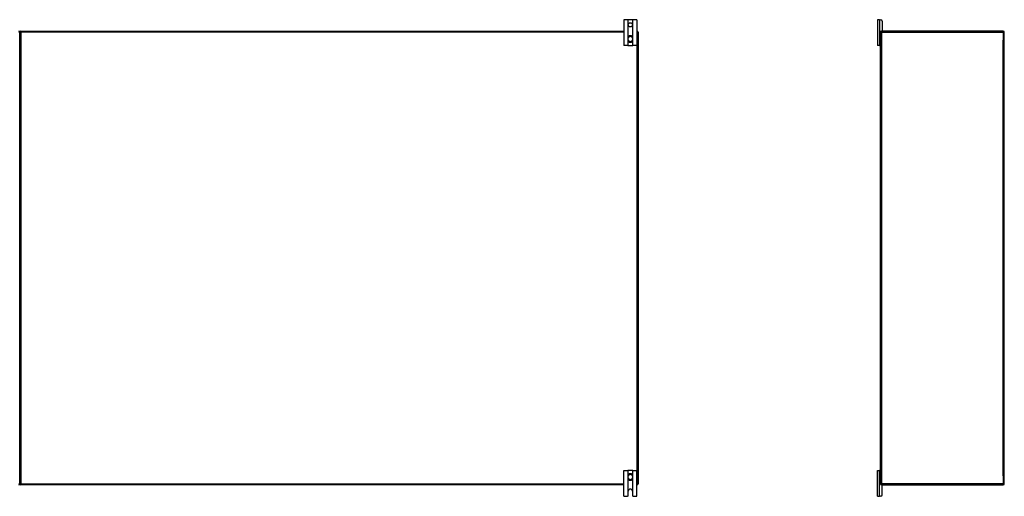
# Model space of a CAD drawing. Header units: inches. Extents: x 25 to 627, y 68 to 295.
# Tile 8 of 28: x 85 to 181, y 154 to 200. Entities that reach past the tile are written whole.
import ezdxf

# ---------------------------------------------------------------- set-up
doc = ezdxf.new("R2010")
doc.units = ezdxf.units.IN
doc.header["$MEASUREMENT"] = 0
doc.layers.add('Visible Edges(ANSI)', color=7, linetype='Continuous', lineweight=25)
doc.layers.add('Visible Tangent Edges(ANSI)', color=7, linetype='Continuous', lineweight=25)

msp = doc.modelspace()

# ---------------------------------------------------------------- linework, layer by layer
at = {"layer": 'Visible Edges(ANSI)'}
for p, q in [((143.989, 199.795), (143.616, 199.795)), ((143.616, 199.795), (143.616, 197.295)), ((144.02, 199.795), (143.989, 199.795)), ((144.462, 199.795), (144.02, 199.795)), ((144.493, 199.795), (144.462, 199.795)), ((144.866, 199.795), (144.493, 199.795)), ((144.866, 199.795), (144.866, 197.295)), ((168.427, 199.795), (168.239, 199.795)), ((168.239, 199.795), (168.239, 197.295)), ((168.427, 199.795), (168.533, 199.795)), ((168.689, 199.639), (168.689, 198.701)), ((84.991, 154.769), (84.991, 198.571)), ((84.991, 198.571), (84.991, 154.769)), ((85.09, 198.67), (143.616, 198.67)), ((144.005, 198.032), (144.005, 197.993)), ((144.005, 197.993), (144.005, 197.848)), ((144.005, 197.848), (144.005, 197.809)), ((144.477, 197.993), (144.477, 198.032)), ((144.477, 197.848), (144.477, 197.993)), ((144.477, 197.809), (144.477, 197.848)), ((144.866, 198.67), (144.892, 198.67)), ((144.991, 198.571), (144.991, 154.769)), ((168.532, 198.571), (168.532, 198.639)), ((168.532, 154.769), (168.532, 198.571)), ((168.563, 198.67), (168.631, 198.67)), ((180.433, 198.67), (168.631, 198.67)), ((180.532, 154.769), (180.532, 198.571)), ((143.989, 197.295), (143.616, 197.295)), ((143.989, 197.295), (144.02, 197.295)), ((144.02, 197.295), (144.462, 197.295)), ((144.462, 197.295), (144.493, 197.295)), ((144.866, 197.295), (144.493, 197.295)), ((168.427, 197.295), (168.239, 197.295)), ((168.427, 197.295), (168.501, 197.295)), ((168.532, 197.295), (168.501, 197.295)), ((143.616, 156.045), (143.989, 156.045)), ((143.616, 153.545), (143.616, 156.045)), ((144.02, 156.045), (143.989, 156.045)), ((144.462, 156.045), (144.02, 156.045)), ((144.493, 156.045), (144.462, 156.045)), ((144.493, 156.045), (144.866, 156.045)), ((144.866, 153.545), (144.866, 156.045)), ((168.239, 156.045), (168.427, 156.045)), ((168.239, 153.545), (168.239, 156.045)), ((168.501, 156.045), (168.427, 156.045)), ((168.501, 156.045), (168.532, 156.045)), ((144.005, 155.532), (144.005, 155.493)), ((144.005, 155.493), (144.005, 155.348)), ((144.005, 155.348), (144.005, 155.309)), ((144.477, 155.493), (144.477, 155.532)), ((144.477, 155.348), (144.477, 155.493)), ((144.477, 155.309), (144.477, 155.348)), ((143.616, 154.67), (85.09, 154.67)), ((144.038, 153.607), (144.038, 154.045)), ((144.444, 154.045), (144.444, 153.607)), ((144.892, 154.67), (144.866, 154.67)), ((168.532, 154.701), (168.532, 154.769)), ((168.631, 154.67), (168.563, 154.67)), ((168.631, 154.67), (180.433, 154.67)), ((168.689, 153.701), (168.689, 154.639)), ((143.616, 153.545), (143.976, 153.545)), ((144.506, 153.545), (144.866, 153.545)), ((168.239, 153.545), (168.427, 153.545)), ((168.533, 153.545), (168.427, 153.545))]:
    msp.add_line(p, q, dxfattribs=at)
at = {"layer": 'Visible Edges(ANSI)', "flags": 128}
for points in [[(144.136, 198.217), (144.127, 198.214), (144.117, 198.209), (144.108, 198.205), (144.1, 198.2), (144.091, 198.194), (144.083, 198.188), (144.075, 198.182), (144.067, 198.175), (144.06, 198.168), (144.053, 198.161), (144.047, 198.153), (144.041, 198.145), (144.035, 198.137), (144.03, 198.128), (144.026, 198.119), (144.021, 198.11), (144.018, 198.101), (144.014, 198.091), (144.011, 198.082), (144.009, 198.072), (144.007, 198.062), (144.006, 198.052), (144.005, 198.042), (144.005, 198.032)], [(144.005, 197.809), (144.005, 197.799), (144.006, 197.789), (144.007, 197.779), (144.009, 197.769), (144.011, 197.759), (144.014, 197.749), (144.017, 197.74), (144.021, 197.73), (144.025, 197.721), (144.03, 197.713), (144.035, 197.704), (144.041, 197.696), (144.047, 197.687), (144.053, 197.68), (144.06, 197.672), (144.067, 197.665), (144.075, 197.658), (144.083, 197.652), (144.091, 197.646), (144.099, 197.641), (144.108, 197.636), (144.117, 197.631), (144.127, 197.627), (144.136, 197.623)], [(144.477, 198.032), (144.477, 198.042), (144.476, 198.052), (144.475, 198.062), (144.473, 198.072), (144.471, 198.082), (144.468, 198.091), (144.465, 198.101), (144.461, 198.11), (144.457, 198.119), (144.452, 198.128), (144.447, 198.137), (144.441, 198.145), (144.435, 198.153), (144.429, 198.161), (144.422, 198.168), (144.415, 198.175), (144.407, 198.182), (144.399, 198.188), (144.391, 198.194), (144.383, 198.2), (144.374, 198.205), (144.365, 198.209), (144.356, 198.214), (144.346, 198.217)], [(144.346, 197.623), (144.356, 197.627), (144.365, 197.631), (144.374, 197.636), (144.383, 197.641), (144.391, 197.646), (144.4, 197.652), (144.407, 197.658), (144.415, 197.665), (144.422, 197.672), (144.429, 197.68), (144.435, 197.687), (144.441, 197.696), (144.447, 197.704), (144.452, 197.713), (144.457, 197.721), (144.461, 197.73), (144.465, 197.74), (144.468, 197.749), (144.471, 197.759), (144.473, 197.769), (144.475, 197.779), (144.476, 197.789), (144.477, 197.799), (144.477, 197.809)], [(144.136, 155.717), (144.127, 155.714), (144.117, 155.709), (144.108, 155.705), (144.099, 155.7), (144.091, 155.694), (144.083, 155.688), (144.075, 155.682), (144.067, 155.675), (144.06, 155.668), (144.053, 155.661), (144.047, 155.653), (144.041, 155.645), (144.035, 155.637), (144.03, 155.628), (144.025, 155.619), (144.021, 155.61), (144.017, 155.601), (144.014, 155.591), (144.011, 155.582), (144.009, 155.572), (144.007, 155.562), (144.006, 155.552), (144.005, 155.542), (144.005, 155.532)], [(144.005, 155.309), (144.005, 155.299), (144.006, 155.289), (144.007, 155.279), (144.009, 155.269), (144.011, 155.259), (144.014, 155.249), (144.018, 155.24), (144.021, 155.23), (144.026, 155.221), (144.03, 155.212), (144.035, 155.204), (144.041, 155.195), (144.047, 155.187), (144.053, 155.179), (144.06, 155.172), (144.067, 155.165), (144.075, 155.158), (144.083, 155.152), (144.091, 155.146), (144.1, 155.141), (144.108, 155.136), (144.117, 155.131), (144.127, 155.127), (144.136, 155.123)], [(144.477, 155.532), (144.477, 155.542), (144.476, 155.552), (144.475, 155.562), (144.473, 155.572), (144.471, 155.581), (144.468, 155.591), (144.465, 155.601), (144.461, 155.61), (144.457, 155.619), (144.452, 155.628), (144.447, 155.637), (144.441, 155.645), (144.435, 155.653), (144.429, 155.661), (144.422, 155.668), (144.415, 155.675), (144.407, 155.682), (144.4, 155.688), (144.391, 155.694), (144.383, 155.7), (144.374, 155.705), (144.365, 155.709), (144.356, 155.714), (144.346, 155.717)], [(144.346, 155.123), (144.356, 155.127), (144.365, 155.131), (144.374, 155.136), (144.383, 155.141), (144.391, 155.146), (144.399, 155.152), (144.407, 155.158), (144.415, 155.165), (144.422, 155.172), (144.429, 155.179), (144.435, 155.187), (144.441, 155.195), (144.447, 155.204), (144.452, 155.212), (144.457, 155.221), (144.461, 155.23), (144.465, 155.24), (144.468, 155.249), (144.471, 155.259), (144.473, 155.269), (144.475, 155.279), (144.476, 155.289), (144.477, 155.299), (144.477, 155.309)], [(143.989, 153.547), (143.989, 153.547), (143.989, 153.546), (143.988, 153.546), (143.988, 153.546), (143.988, 153.546), (143.987, 153.546), (143.987, 153.546), (143.986, 153.546), (143.986, 153.546), (143.985, 153.546), (143.985, 153.546), (143.984, 153.546), (143.984, 153.546), (143.983, 153.546), (143.982, 153.546), (143.982, 153.545), (143.981, 153.545), (143.981, 153.545), (143.98, 153.545), (143.979, 153.545), (143.978, 153.545), (143.978, 153.545), (143.977, 153.545), (143.976, 153.545)], [(144.02, 153.563), (144.018, 153.562), (144.017, 153.561), (144.015, 153.559), (144.014, 153.558), (144.012, 153.557), (144.011, 153.556), (144.009, 153.555), (144.007, 153.554), (144.006, 153.553), (144.004, 153.552), (144.003, 153.551), (144.001, 153.55), (143.999, 153.55), (143.998, 153.549), (143.997, 153.549), (143.995, 153.548), (143.994, 153.548), (143.993, 153.548), (143.992, 153.547), (143.991, 153.547), (143.991, 153.547), (143.99, 153.547), (143.99, 153.547), (143.989, 153.547)], [(144.493, 153.547), (144.493, 153.547), (144.492, 153.547), (144.492, 153.547), (144.491, 153.547), (144.49, 153.547), (144.489, 153.548), (144.488, 153.548), (144.487, 153.548), (144.486, 153.549), (144.484, 153.549), (144.483, 153.55), (144.481, 153.55), (144.48, 153.551), (144.478, 153.552), (144.477, 153.553), (144.475, 153.554), (144.473, 153.555), (144.472, 153.556), (144.47, 153.557), (144.468, 153.558), (144.467, 153.559), (144.465, 153.561), (144.464, 153.562), (144.462, 153.563)], [(144.506, 153.545), (144.505, 153.545), (144.505, 153.545), (144.504, 153.545), (144.503, 153.545), (144.502, 153.545), (144.502, 153.545), (144.501, 153.545), (144.5, 153.545), (144.5, 153.546), (144.499, 153.546), (144.499, 153.546), (144.498, 153.546), (144.498, 153.546), (144.497, 153.546), (144.497, 153.546), (144.496, 153.546), (144.496, 153.546), (144.495, 153.546), (144.495, 153.546), (144.494, 153.546), (144.494, 153.546), (144.494, 153.546), (144.493, 153.547), (144.493, 153.547)]]:
    msp.add_lwpolyline(points, dxfattribs=at)
at = {"layer": 'Visible Edges(ANSI)'}
msp.add_circle((144.241, 199.295), 0.203, dxfattribs=at)
for centre, radius, start, end in [((168.533, 199.639), 0.156, 0, 90), ((84.892, 198.571), 0.099, 0, 90), ((85.09, 198.571), 0.099, 90, 180), ((144.241, 197.92), 0.315, 70.52878, 109.47122), ((144.892, 198.571), 0.099, 0, 90), ((168.631, 198.571), 0.099, 90, 180), ((168.563, 198.639), 0.031, 90, 180), ((168.658, 198.701), 0.031, 270, 0), ((180.433, 198.571), 0.099, 0, 90), ((144.241, 197.92), 0.315, 250.52878, 289.47122), ((168.501, 197.326), 0.031, 270, 0), ((144.241, 155.42), 0.315, 70.52878, 109.47122), ((168.501, 156.014), 0.031, 0, 90), ((144.241, 155.42), 0.315, 250.52878, 289.47122), ((84.892, 154.769), 0.099, 270, 0), ((85.09, 154.769), 0.099, 180, 270), ((144.241, 154.045), 0.203, 0, 180), ((144.892, 154.769), 0.099, 270, 0), ((168.631, 154.769), 0.099, 180, 270), ((168.563, 154.701), 0.031, 180, 270), ((168.658, 154.639), 0.031, 0, 90), ((180.433, 154.769), 0.099, 270, 0), ((143.976, 153.607), 0.062, 314.93354, 0), ((144.506, 153.607), 0.062, 180, 225.06646), ((168.533, 153.701), 0.156, 270, 0)]:
    msp.add_arc(centre, radius, start, end, dxfattribs=at)
at = {"layer": 'Visible Tangent Edges(ANSI)'}
for p, q in [((143.989, 199.795), (143.989, 197.295)), ((144.02, 198.107), (144.02, 199.795)), ((144.462, 199.795), (144.462, 198.107)), ((144.493, 197.295), (144.493, 199.795)), ((168.427, 199.795), (168.427, 197.295)), ((84.892, 198.571), (84.991, 198.571)), ((84.991, 198.571), (85.09, 198.571)), ((85.09, 198.571), (85.09, 198.67)), ((85.09, 198.571), (85.09, 154.769)), ((143.616, 198.571), (85.09, 198.571)), ((144.005, 197.993), (144.025, 197.993)), ((144.005, 197.848), (144.025, 197.848)), ((144.025, 197.848), (144.025, 197.993)), ((144.138, 198.212), (144.136, 198.217)), ((144.344, 198.212), (144.346, 198.217)), ((144.477, 197.993), (144.458, 197.993)), ((144.458, 197.993), (144.458, 197.848)), ((144.477, 197.848), (144.458, 197.848)), ((144.892, 198.571), (144.866, 198.571)), ((144.892, 198.67), (144.892, 198.571)), ((144.892, 198.571), (144.991, 198.571)), ((144.892, 154.769), (144.892, 198.571)), ((168.532, 198.571), (168.631, 198.571)), ((168.631, 198.67), (168.631, 198.571)), ((168.631, 198.571), (180.433, 198.571)), ((168.631, 198.571), (168.631, 154.769)), ((180.433, 198.571), (180.433, 198.67)), ((180.433, 198.571), (180.532, 198.571)), ((180.433, 198.571), (180.433, 197.796)), ((180.433, 155.544), (180.433, 197.796)), ((144.02, 197.295), (144.02, 197.733)), ((144.136, 197.623), (144.138, 197.629)), ((144.346, 197.623), (144.344, 197.629)), ((144.462, 197.733), (144.462, 197.295)), ((143.989, 156.045), (143.989, 153.547)), ((144.02, 155.607), (144.02, 156.045)), ((144.462, 156.045), (144.462, 155.607)), ((144.493, 153.547), (144.493, 156.045)), ((168.427, 153.545), (168.427, 156.045)), ((144.005, 155.493), (144.025, 155.493)), ((144.005, 155.348), (144.025, 155.348)), ((144.02, 153.563), (144.02, 155.233)), ((144.025, 155.348), (144.025, 155.493)), ((144.136, 155.717), (144.138, 155.712)), ((144.138, 155.129), (144.136, 155.123)), ((144.346, 155.717), (144.344, 155.712)), ((144.344, 155.129), (144.346, 155.123)), ((144.477, 155.493), (144.458, 155.493)), ((144.458, 155.493), (144.458, 155.348)), ((144.477, 155.348), (144.458, 155.348)), ((144.462, 155.233), (144.462, 153.563)), ((180.433, 155.544), (180.433, 154.769)), ((84.991, 154.769), (84.892, 154.769)), ((85.09, 154.769), (84.991, 154.769)), ((85.09, 154.769), (143.616, 154.769)), ((85.09, 154.67), (85.09, 154.769)), ((144.866, 154.769), (144.892, 154.769)), ((144.892, 154.769), (144.892, 154.67)), ((144.991, 154.769), (144.892, 154.769)), ((168.631, 154.769), (168.532, 154.769)), ((180.433, 154.769), (168.631, 154.769)), ((168.631, 154.769), (168.631, 154.67)), ((180.532, 154.769), (180.433, 154.769)), ((180.433, 154.67), (180.433, 154.769))]:
    msp.add_line(p, q, dxfattribs=at)
at = {"layer": 'Visible Tangent Edges(ANSI)', "flags": 128}
for points in [[(144.022, 198.033), (144.021, 198.043), (144.021, 198.052), (144.022, 198.062), (144.023, 198.071), (144.025, 198.081), (144.027, 198.09), (144.03, 198.099), (144.033, 198.108), (144.036, 198.117), (144.04, 198.126), (144.045, 198.134), (144.05, 198.142), (144.055, 198.15), (144.061, 198.158), (144.067, 198.165), (144.074, 198.172), (144.081, 198.178), (144.088, 198.184), (144.096, 198.19), (144.104, 198.195), (144.112, 198.2), (144.12, 198.204), (144.129, 198.208), (144.138, 198.212)], [(144.138, 197.629), (144.129, 197.632), (144.12, 197.636), (144.112, 197.641), (144.104, 197.645), (144.096, 197.651), (144.088, 197.656), (144.081, 197.663), (144.074, 197.669), (144.067, 197.676), (144.061, 197.683), (144.055, 197.691), (144.05, 197.698), (144.045, 197.707), (144.04, 197.715), (144.036, 197.724), (144.033, 197.732), (144.029, 197.741), (144.027, 197.75), (144.025, 197.76), (144.023, 197.769), (144.022, 197.779), (144.021, 197.788), (144.021, 197.798), (144.022, 197.807)], [(144.025, 197.993), (144.024, 197.994), (144.024, 197.996), (144.024, 197.998), (144.024, 197.999), (144.024, 198.001), (144.024, 198.003), (144.024, 198.004), (144.024, 198.006), (144.024, 198.008), (144.024, 198.009), (144.023, 198.011), (144.023, 198.013), (144.023, 198.014), (144.023, 198.016), (144.023, 198.018), (144.023, 198.019), (144.023, 198.021), (144.023, 198.023), (144.022, 198.025), (144.022, 198.026), (144.022, 198.028), (144.022, 198.03), (144.022, 198.031), (144.022, 198.033)], [(144.022, 197.807), (144.022, 197.809), (144.022, 197.811), (144.022, 197.813), (144.022, 197.814), (144.022, 197.816), (144.023, 197.818), (144.023, 197.819), (144.023, 197.821), (144.023, 197.823), (144.023, 197.824), (144.023, 197.826), (144.023, 197.828), (144.023, 197.829), (144.024, 197.831), (144.024, 197.833), (144.024, 197.834), (144.024, 197.836), (144.024, 197.838), (144.024, 197.839), (144.024, 197.841), (144.024, 197.843), (144.024, 197.844), (144.024, 197.846), (144.025, 197.848)], [(144.344, 198.212), (144.353, 198.208), (144.362, 198.204), (144.37, 198.2), (144.378, 198.195), (144.386, 198.19), (144.394, 198.184), (144.401, 198.178), (144.408, 198.172), (144.415, 198.165), (144.421, 198.158), (144.427, 198.15), (144.432, 198.142), (144.437, 198.134), (144.442, 198.126), (144.446, 198.117), (144.45, 198.108), (144.453, 198.099), (144.455, 198.09), (144.457, 198.081), (144.459, 198.071), (144.46, 198.062), (144.461, 198.052), (144.461, 198.043), (144.46, 198.033)], [(144.46, 197.807), (144.461, 197.798), (144.461, 197.788), (144.46, 197.779), (144.459, 197.769), (144.458, 197.76), (144.455, 197.75), (144.453, 197.741), (144.45, 197.732), (144.446, 197.724), (144.442, 197.715), (144.438, 197.707), (144.433, 197.699), (144.427, 197.691), (144.421, 197.683), (144.415, 197.676), (144.409, 197.669), (144.402, 197.663), (144.394, 197.656), (144.387, 197.651), (144.379, 197.645), (144.37, 197.641), (144.362, 197.636), (144.353, 197.632), (144.344, 197.629)], [(144.46, 198.033), (144.46, 198.031), (144.46, 198.03), (144.46, 198.028), (144.46, 198.026), (144.46, 198.025), (144.46, 198.023), (144.46, 198.021), (144.459, 198.019), (144.459, 198.018), (144.459, 198.016), (144.459, 198.014), (144.459, 198.013), (144.459, 198.011), (144.459, 198.009), (144.459, 198.008), (144.459, 198.006), (144.458, 198.004), (144.458, 198.003), (144.458, 198.001), (144.458, 197.999), (144.458, 197.998), (144.458, 197.996), (144.458, 197.994), (144.458, 197.993)], [(144.458, 197.848), (144.458, 197.846), (144.458, 197.844), (144.458, 197.843), (144.458, 197.841), (144.458, 197.839), (144.458, 197.838), (144.458, 197.836), (144.459, 197.834), (144.459, 197.833), (144.459, 197.831), (144.459, 197.829), (144.459, 197.828), (144.459, 197.826), (144.459, 197.824), (144.459, 197.823), (144.459, 197.821), (144.46, 197.819), (144.46, 197.818), (144.46, 197.816), (144.46, 197.814), (144.46, 197.813), (144.46, 197.811), (144.46, 197.809), (144.46, 197.807)], [(144.022, 155.533), (144.021, 155.543), (144.021, 155.552), (144.022, 155.562), (144.023, 155.571), (144.025, 155.581), (144.027, 155.59), (144.029, 155.599), (144.033, 155.608), (144.036, 155.617), (144.04, 155.625), (144.045, 155.634), (144.05, 155.642), (144.055, 155.65), (144.061, 155.657), (144.067, 155.665), (144.074, 155.671), (144.081, 155.678), (144.088, 155.684), (144.096, 155.69), (144.104, 155.695), (144.112, 155.7), (144.12, 155.704), (144.129, 155.708), (144.138, 155.712)], [(144.138, 155.129), (144.129, 155.132), (144.12, 155.136), (144.112, 155.141), (144.104, 155.145), (144.096, 155.151), (144.088, 155.156), (144.081, 155.162), (144.074, 155.169), (144.067, 155.176), (144.061, 155.183), (144.055, 155.19), (144.05, 155.198), (144.045, 155.206), (144.04, 155.215), (144.036, 155.223), (144.033, 155.232), (144.03, 155.241), (144.027, 155.25), (144.025, 155.26), (144.023, 155.269), (144.022, 155.279), (144.021, 155.288), (144.021, 155.298), (144.022, 155.307)], [(144.025, 155.493), (144.024, 155.494), (144.024, 155.496), (144.024, 155.498), (144.024, 155.499), (144.024, 155.501), (144.024, 155.503), (144.024, 155.504), (144.024, 155.506), (144.024, 155.508), (144.024, 155.509), (144.023, 155.511), (144.023, 155.513), (144.023, 155.514), (144.023, 155.516), (144.023, 155.518), (144.023, 155.519), (144.023, 155.521), (144.023, 155.523), (144.022, 155.525), (144.022, 155.526), (144.022, 155.528), (144.022, 155.53), (144.022, 155.531), (144.022, 155.533)], [(144.022, 155.307), (144.022, 155.309), (144.022, 155.311), (144.022, 155.313), (144.022, 155.314), (144.022, 155.316), (144.023, 155.318), (144.023, 155.319), (144.023, 155.321), (144.023, 155.323), (144.023, 155.324), (144.023, 155.326), (144.023, 155.328), (144.023, 155.329), (144.024, 155.331), (144.024, 155.333), (144.024, 155.334), (144.024, 155.336), (144.024, 155.338), (144.024, 155.339), (144.024, 155.341), (144.024, 155.343), (144.024, 155.344), (144.024, 155.346), (144.025, 155.348)], [(144.344, 155.712), (144.353, 155.708), (144.362, 155.704), (144.37, 155.7), (144.379, 155.695), (144.387, 155.69), (144.394, 155.684), (144.402, 155.678), (144.409, 155.671), (144.415, 155.665), (144.421, 155.657), (144.427, 155.65), (144.433, 155.642), (144.438, 155.634), (144.442, 155.626), (144.446, 155.617), (144.45, 155.608), (144.453, 155.599), (144.455, 155.59), (144.457, 155.581), (144.459, 155.571), (144.46, 155.562), (144.461, 155.552), (144.461, 155.543), (144.46, 155.533)], [(144.46, 155.307), (144.461, 155.298), (144.461, 155.288), (144.46, 155.279), (144.459, 155.269), (144.457, 155.26), (144.455, 155.25), (144.453, 155.241), (144.45, 155.232), (144.446, 155.223), (144.442, 155.215), (144.437, 155.206), (144.432, 155.198), (144.427, 155.19), (144.421, 155.183), (144.415, 155.176), (144.408, 155.169), (144.401, 155.162), (144.394, 155.156), (144.386, 155.151), (144.378, 155.145), (144.37, 155.141), (144.362, 155.136), (144.353, 155.132), (144.344, 155.129)], [(144.46, 155.533), (144.46, 155.531), (144.46, 155.53), (144.46, 155.528), (144.46, 155.526), (144.46, 155.525), (144.46, 155.523), (144.46, 155.521), (144.459, 155.519), (144.459, 155.518), (144.459, 155.516), (144.459, 155.514), (144.459, 155.513), (144.459, 155.511), (144.459, 155.509), (144.459, 155.508), (144.459, 155.506), (144.458, 155.504), (144.458, 155.503), (144.458, 155.501), (144.458, 155.499), (144.458, 155.498), (144.458, 155.496), (144.458, 155.494), (144.458, 155.493)], [(144.458, 155.348), (144.458, 155.346), (144.458, 155.344), (144.458, 155.343), (144.458, 155.341), (144.458, 155.339), (144.458, 155.338), (144.458, 155.336), (144.459, 155.334), (144.459, 155.333), (144.459, 155.331), (144.459, 155.329), (144.459, 155.328), (144.459, 155.326), (144.459, 155.324), (144.459, 155.323), (144.459, 155.321), (144.46, 155.319), (144.46, 155.318), (144.46, 155.316), (144.46, 155.314), (144.46, 155.313), (144.46, 155.311), (144.46, 155.309), (144.46, 155.307)]]:
    msp.add_lwpolyline(points, dxfattribs=at)
at = {"layer": 'Visible Tangent Edges(ANSI)'}
for centre, radius, start, end in [((144.241, 197.92), 0.228, 18.50863, 161.49137), ((144.241, 197.92), 0.228, 198.50863, 341.49137), ((144.241, 197.92), 0.309, 70.52878, 109.47122), ((144.241, 197.92), 0.309, 250.52878, 289.47122), ((144.241, 155.42), 0.228, 18.50863, 161.49137), ((144.241, 155.42), 0.228, 198.50863, 341.49137), ((144.241, 155.42), 0.309, 70.52878, 109.47122), ((144.241, 155.42), 0.309, 250.52878, 289.47122)]:
    msp.add_arc(centre, radius, start, end, dxfattribs=at)
for centre, major_axis, start_param, end_param in [((144.025, 198.032), (-0.0197, 0), 4.854218, 6.283185), ((144.025, 197.809), (-0.0197, 0), 0, 1.428968), ((144.458, 198.032), (0.0197, 0), 0, 1.428968), ((144.458, 197.809), (0.0197, 0), 4.854218, 6.283185), ((144.025, 155.532), (-0.0197, 0), 4.854218, 6.283185), ((144.025, 155.309), (-0.0197, 0), 0, 1.428968), ((144.458, 155.532), (0.0197, 0), 0, 1.428968), ((144.458, 155.309), (0.0197, 0), 4.854218, 6.283185)]:
    msp.add_ellipse(centre, major_axis=major_axis, ratio=0.07343, start_param=start_param, end_param=end_param, dxfattribs=at)

doc.saveas('drawing.dxf')
